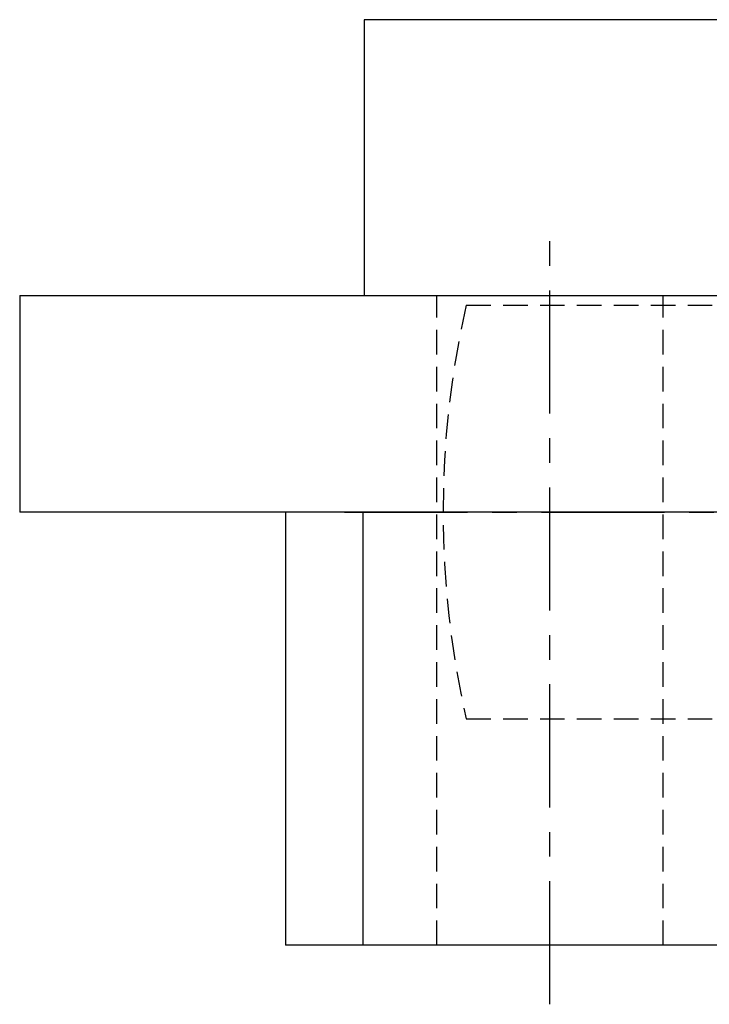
# Model space of a CAD drawing. Extents: x -148 to 326, y -148 to 326.
# Tile 2 of 10: x -138 to -68, y 216 to 316. Entities that reach past the tile are written whole.
import ezdxf

# ---------------------------------------------------------------- set-up
doc = ezdxf.new("R2010")
doc.units = 0
doc.header["$LTSCALE"] = 10
doc.linetypes.add('CENTER', pattern=[2, 1.25, -0.25, 0.25, -0.25])
doc.linetypes.add('HIDDEN', pattern=[0.375, 0.25, -0.125])
doc.layers.get('0').update_dxf_attribs({"linetype": 'CONTINUOUS'})
doc.layers.add('CENTER', color=1, linetype='CENTER')
doc.layers.add('HIDDEN', color=3, linetype='HIDDEN')

msp = doc.modelspace()

# ---------------------------------------------------------------- linework, layer by layer
for p, q in [((-103, 316.3), (-103, 288.3)), ((103, 316.3), (-103, 316.3)), ((-138, 288.3), (-138, 266.3)), ((-138, 288.3), (138, 288.3)), ((138, 266.3), (-138, 266.3)), ((-111, 266.3), (-111, 222.3)), ((-103.146, 266.3), (-103.146, 222.3)), ((111, 222.3), (-111, 222.3))]:
    msp.add_line(p, q)
at = {"layer": 'CENTER'}
for p, q in [((-84.146, 216.3), (-84.146, 294.3)), ((-105, 266.3), (105, 266.3))]:
    msp.add_line(p, q, dxfattribs=at)
at = {"layer": 'HIDDEN'}
for p, q in [((-95.646, 222.3), (-95.646, 288.3)), ((-72.646, 222.3), (-72.646, 288.3)), ((-92.65, 287.3), (92.65, 287.3)), ((-92.65, 245.3), (92.65, 245.3))]:
    msp.add_line(p, q, dxfattribs=at)
msp.add_arc((0, 266.3), 95, 167.22913, 192.77087, dxfattribs=at)

doc.saveas('drawing.dxf')
